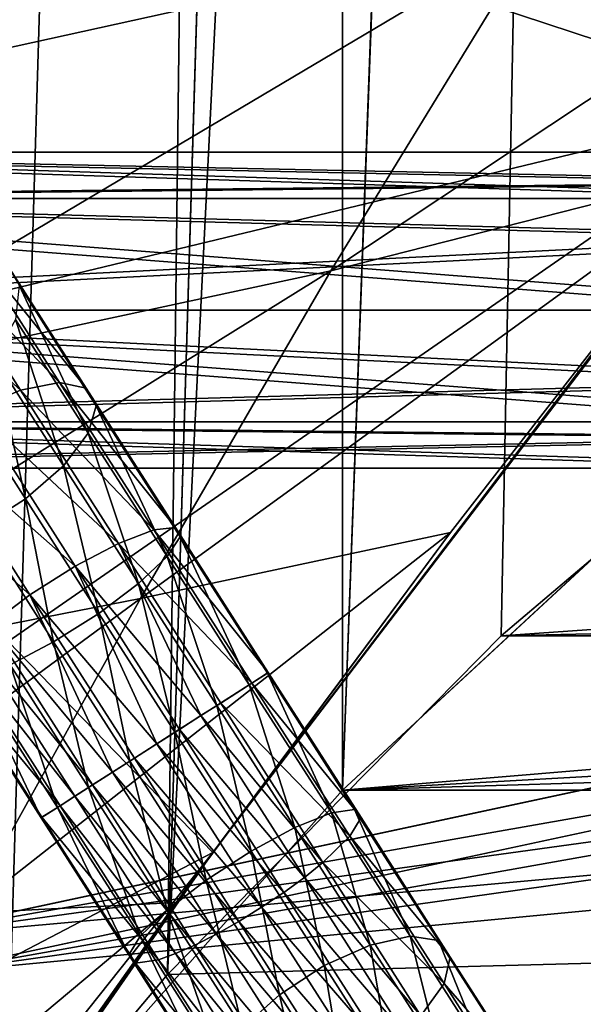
# Model space of a CAD drawing. Header units: metres. Extents: x 0 to 804, y -808 to 0.
# Tile 12 of 100: x 89 to 116, y -684 to -637. Entities that reach past the tile are written whole.
import ezdxf

# ---------------------------------------------------------------- set-up
doc = ezdxf.new("R2010")
doc.units = ezdxf.units.M

msp = doc.modelspace()

# ---------------------------------------------------------------- linework, layer by layer
at = {"layer": 'None'}
for points in [[(68.206169, -622.391846, 664.009766), (125.118866, -641.141968, 664.00946), (153.885971, -606.785217, 664.00946)], [(82.917885, -639.717224, 229.182846), (51.506599, -639.367065, 229.276062), (97.562355, -611.736084, 238.044067)], [(51.506599, -639.367065, 229.276062), (51.506599, -611.736084, 238.044067), (97.562355, -611.736084, 238.044067)], [(97.562355, -611.736084, 238.044067), (97.5625, -611.736206, 376.655518), (82.917885, -639.717224, 229.182846)], [(97.5625, -611.736206, 376.655518), (89.626328, -625.987976, 393.497437), (82.917885, -639.717224, 229.182846)], [(113.400154, -632.995972, 530.953369), (82.903526, -639.716675, 411.269318), (124.25956, -616.376648, 518.881958)], [(82.903526, -639.716675, 411.269318), (89.626328, -625.987976, 393.497437), (124.25956, -616.376648, 518.881958)], [(87.910759, -650.118286, 664.009521), (125.118866, -641.141968, 664.00946), (68.206169, -622.391846, 664.009766)], [(82.917885, -639.717224, 229.182846), (89.626328, -625.987976, 393.497437), (82.903526, -639.716675, 411.269318)], [(113.400154, -632.995972, 530.953369), (136.397461, -627.296936, 628.134583), (103.518738, -649.132996, 543.650635)], [(136.397461, -627.296936, 628.134583), (122.61721, -644.28241, 628.134583), (103.518738, -649.132996, 543.650635)], [(103.518738, -649.132996, 543.650635), (76.418556, -654.956787, 433.135529), (113.400154, -632.995972, 530.953369)], [(76.418556, -654.956787, 433.135529), (82.903526, -639.716675, 411.269318), (113.400154, -632.995972, 530.953369)], [(87.910759, -650.118286, 664.009521), (88.208199, -666.740112, 664.009521), (125.118866, -641.141968, 664.00946)], [(88.208199, -666.740112, 664.009521), (97.919785, -676.75293, 664.00946), (125.118866, -641.141968, 664.00946)], [(97.919785, -676.75293, 662.00946), (125.118866, -641.141968, 662.00946), (97.919785, -676.75293, 664.00946)], [(125.118866, -641.141968, 662.00946), (125.118866, -641.141968, 664.00946), (97.919785, -676.75293, 664.00946)], [(125.118866, -641.141968, 662.00946), (97.919785, -676.75293, 662.00946), (122.61721, -644.28241, 628.134583)], [(103.518738, -649.132996, 543.650635), (122.61721, -644.28241, 628.134583), (94.491501, -664.702332, 556.889282)], [(122.61721, -644.28241, 628.134583), (109.211723, -661.565125, 628.134583), (94.491501, -664.702332, 556.889282)], [(122.61721, -644.28241, 628.134583), (97.919785, -676.75293, 662.00946), (109.211723, -661.565125, 628.134583)], [(94.491501, -664.702332, 556.889282), (71.20826, -669.260559, 456.211853), (103.518738, -649.132996, 543.650635)], [(71.20826, -669.260559, 456.211853), (76.418556, -654.956787, 433.135529), (103.518738, -649.132996, 543.650635)], [(94.491501, -664.702332, 556.889282), (109.211723, -661.565125, 628.134583), (86.201141, -679.639709, 570.591736)], [(109.211723, -661.565125, 628.134583), (96.187439, -679.136963, 628.134583), (86.201141, -679.639709, 570.591736)], [(97.919785, -676.75293, 662.00946), (96.187439, -679.136963, 628.134583), (109.211723, -661.565125, 628.134583)], [(86.201141, -679.639709, 570.591736), (66.258278, -685.513733, 486.434235), (94.491501, -664.702332, 556.889282)], [(66.258278, -685.513733, 486.434235), (71.20826, -669.260559, 456.211853), (94.491501, -664.702332, 556.889282)], [(88.208199, -666.740112, 664.009521), (85.652084, -683.165222, 664.009521), (97.919785, -676.75293, 664.00946)], [(72.368164, -713.509155, 662.00946), (97.919785, -676.75293, 662.00946), (72.366722, -713.50824, 664.009583)], [(97.919785, -676.75293, 662.00946), (97.919785, -676.75293, 664.00946), (72.366722, -713.50824, 664.009583)], [(97.919785, -676.75293, 664.00946), (80.31913, -698.9104, 664.009521), (72.366722, -713.50824, 664.009583)], [(97.919785, -676.75293, 662.00946), (72.368164, -713.509155, 662.00946), (96.187439, -679.136963, 628.134583)], [(85.652084, -683.165222, 664.009521), (80.31913, -698.9104, 664.009521), (97.919785, -676.75293, 664.00946)], [(72.368164, -713.509155, 662.00946), (83.550583, -696.989441, 628.134583), (96.187439, -679.136963, 628.134583)], [(86.201141, -679.639709, 570.591736), (96.187439, -679.136963, 628.134583), (78.541405, -693.897522, 584.686646)], [(96.187439, -679.136963, 628.134583), (83.550583, -696.989441, 628.134583), (78.541405, -693.897522, 584.686646)]]:
    msp.add_3dface(points, dxfattribs=at)
at = {"layer": 'None012311'}
for points in [[(84.22982, -682.522278, 108.109589), (355.943726, -624.124634, 109.128922), (78.546486, -118.575203, 117.953323)], [(76.834984, -120.582596, 114.917824), (354.430603, -622.559387, 106.155792), (82.481255, -680.857727, 105.138191)], [(354.430603, -622.559387, 106.155792), (344.84613, -634.641602, 105.944893), (82.481255, -680.857727, 105.138191)], [(346.66452, -635.821777, 108.924751), (355.943726, -624.124634, 109.128922), (84.22982, -682.522278, 108.109589)], [(82.481255, -680.857727, 105.138191), (344.84613, -634.641602, 105.944893), (339.444672, -645.370789, 105.757614)], [(341.434326, -646.210693, 108.743408), (346.66452, -635.821777, 108.924751), (84.22982, -682.522278, 108.109589)], [(339.444672, -645.370789, 105.757614), (335.843445, -657.893982, 105.539024), (82.481255, -680.857727, 105.138191)], [(337.947601, -658.335693, 108.531769), (341.434326, -646.210693, 108.743408), (84.22982, -682.522278, 108.109589)], [(335.843445, -657.893982, 105.539024), (123.969986, -721.144897, 104.434975), (82.481255, -680.857727, 105.138191)], [(84.22982, -682.522278, 108.109589), (122.238647, -719.43042, 107.465355), (337.947601, -658.335693, 108.531769)], [(123.969986, -721.144897, 104.434975), (114.904655, -720.526489, 104.44577), (82.481255, -680.857727, 105.138191)], [(82.481255, -680.857727, 105.138191), (114.904655, -720.526489, 104.44577), (85.365654, -698.170349, 104.835991)], [(86.868279, -698.334045, 107.833595), (105.895149, -716.931885, 107.508965), (84.22982, -682.522278, 108.109589)], [(105.895149, -716.931885, 107.508965), (122.238647, -719.43042, 107.465355), (84.22982, -682.522278, 108.109589)]]:
    msp.add_3dface(points, dxfattribs=at)
at = {"layer": 'None012312'}
for points in [[(102.280708, -155.085602, 2143.837158), (85.651848, -133.437515, 2129.406738), (82.025421, -698.932068, 2125.520996)], [(104.10688, -156.916733, 2141.571289), (88.046135, -691.900879, 2127.664307), (87.85331, -135.757248, 2127.466553)], [(102.280708, -155.085602, 2143.837158), (82.025421, -698.932068, 2125.520996), (95.76886, -682.554504, 2138.76123)], [(111.536957, -164.363174, 2150.021729), (102.280708, -155.085602, 2143.837158), (95.76886, -682.554504, 2138.76123)], [(104.085083, -673.795959, 2141.555664), (88.046135, -691.900879, 2127.664307), (104.10688, -156.916733, 2141.571289)], [(122.621124, -173.857254, 2152.86377), (104.085083, -673.795959, 2141.555664), (104.10688, -156.916733, 2141.571289)], [(111.536957, -164.363174, 2150.021729), (95.76886, -682.554504, 2138.76123), (121.220215, -172.415527, 2155.389404)], [(95.76886, -682.554504, 2138.76123), (111.601715, -666.464539, 2150.061035), (121.220215, -172.415527, 2155.389404)], [(121.220215, -172.415527, 2155.389404), (111.601715, -666.464539, 2150.061035), (126.5467, -653.800476, 2157.919189)], [(122.620811, -656.609924, 2152.86377), (104.085083, -673.795959, 2141.555664), (122.621124, -173.857254, 2152.86377)], [(122.620811, -656.609924, 2152.86377), (620.789429, -630.385498, 2167.144043), (104.085083, -673.795959, 2141.555664)], [(620.789429, -630.385498, 2167.144043), (661.499878, -642.578247, 2160.918945), (104.085083, -673.795959, 2141.555664)], [(677.485962, -653.800476, 2157.919189), (620.789429, -631.100647, 2170), (111.601715, -666.464539, 2150.061035)], [(111.601715, -666.464539, 2150.061035), (620.789429, -631.100647, 2170), (126.5467, -653.800476, 2157.919189)], [(104.085083, -673.795959, 2141.555664), (661.499878, -642.578247, 2160.918945), (681.411865, -656.609924, 2152.86377)], [(692.430969, -666.464539, 2150.061035), (677.485962, -653.800476, 2157.919189), (111.601715, -666.464539, 2150.061035)], [(104.085083, -673.795959, 2141.555664), (681.411865, -656.609924, 2152.86377), (699.947571, -673.795959, 2141.555664)], [(708.263794, -682.554504, 2138.76123), (692.430969, -666.464539, 2150.061035), (82.025421, -698.932068, 2125.520996)], [(82.025421, -698.932068, 2125.520996), (692.430969, -666.464539, 2150.061035), (95.76886, -682.554504, 2138.76123)], [(692.430969, -666.464539, 2150.061035), (111.601715, -666.464539, 2150.061035), (95.76886, -682.554504, 2138.76123)], [(88.046135, -691.900879, 2127.664307), (699.947571, -673.795959, 2141.555664), (715.986511, -691.900879, 2127.664307)], [(88.046135, -691.900879, 2127.664307), (104.085083, -673.795959, 2141.555664), (699.947571, -673.795959, 2141.555664)], [(722.007263, -698.932068, 2125.520996), (708.263794, -682.554504, 2138.76123), (82.025421, -698.932068, 2125.520996)]]:
    msp.add_3dface(points, dxfattribs=at)
at = {"layer": 'None012313'}
for points in [[(86.525711, -647.995117, 857.018494), (90.649544, -654.442627, 852.927673), (84.498024, -648.085876, 855.497803)], [(90.649544, -654.442627, 852.927673), (86.525711, -647.995117, 857.018494), (91.914528, -654.706604, 855.109985)], [(86.525711, -647.995117, 857.018494), (88.010735, -648.603027, 858.982483), (91.914528, -654.706604, 855.109985)], [(82.236374, -648.861511, 854.651978), (84.498024, -648.085876, 855.497803), (88.792229, -654.799805, 851.238037)], [(84.498024, -648.085876, 855.497803), (90.649544, -654.442627, 852.927673), (88.792229, -654.799805, 851.238037)], [(82.236374, -648.861511, 854.651978), (88.792229, -654.799805, 851.238037), (86.625336, -655.723633, 850.298218)], [(91.914528, -654.706604, 855.109985), (88.010735, -648.603027, 858.982483), (92.394585, -655.551392, 857.452637)], [(88.010735, -648.603027, 858.982483), (88.726997, -649.817139, 861.090759), (92.394585, -655.551392, 857.452637)], [(88.726997, -649.817139, 861.090759), (88.565475, -651.452637, 863.022461), (92.016647, -656.84845, 859.598999)], [(92.394585, -655.551392, 857.452637), (88.726997, -649.817139, 861.090759), (92.016647, -656.84845, 859.598999)], [(88.565475, -651.452637, 863.022461), (87.550751, -653.260376, 864.483398), (90.838242, -658.40033, 861.22229)], [(92.016647, -656.84845, 859.598999), (88.565475, -651.452637, 863.022461), (90.838242, -658.40033, 861.22229)], [(87.550751, -653.260376, 864.483398), (85.837303, -654.965332, 865.251221), (89.038773, -659.970764, 862.075439)], [(87.550751, -653.260376, 864.483398), (89.038773, -659.970764, 862.075439), (90.838242, -658.40033, 861.22229)], [(88.792229, -654.799805, 851.238037), (90.649544, -654.442627, 852.927673), (95.124107, -661.438599, 850.408447)], [(90.649544, -654.442627, 852.927673), (91.914528, -654.706604, 855.109985), (96.150337, -661.329224, 852.725098)], [(96.150337, -661.329224, 852.725098), (95.124107, -661.438599, 850.408447), (90.649544, -654.442627, 852.927673)], [(89.038773, -659.970764, 862.075439), (85.837303, -654.965332, 865.251221), (86.892189, -661.320618, 862.028503)], [(86.625336, -655.723633, 850.298218), (88.792229, -654.799805, 851.238037), (93.451653, -662.084717, 848.614685)], [(88.792229, -654.799805, 851.238037), (95.124107, -661.438599, 850.408447), (93.451653, -662.084717, 848.614685)], [(91.914528, -654.706604, 855.109985), (96.3741, -661.773315, 855.212036), (96.150337, -661.329224, 852.725098)], [(96.3741, -661.773315, 855.212036), (91.914528, -654.706604, 855.109985), (92.394585, -655.551392, 857.452637)], [(84.478752, -657.073486, 850.251282), (86.625336, -655.723633, 850.298218), (91.387581, -663.169312, 847.616943)], [(86.625336, -655.723633, 850.298218), (93.451653, -662.084717, 848.614685), (91.387581, -663.169312, 847.616943)], [(92.394585, -655.551392, 857.452637), (92.016647, -656.84845, 859.598999), (95.761337, -662.703247, 857.490601)], [(95.761337, -662.703247, 857.490601), (96.3741, -661.773315, 855.212036), (92.394585, -655.551392, 857.452637)], [(92.016647, -656.84845, 859.598999), (90.838242, -658.40033, 861.22229), (94.405334, -663.977478, 859.213928)], [(92.016647, -656.84845, 859.598999), (94.405334, -663.977478, 859.213928), (95.761337, -662.703247, 857.490601)], [(82.679283, -658.643921, 851.104431), (84.478752, -657.073486, 850.251282), (89.246132, -664.527222, 847.567139)], [(84.478752, -657.073486, 850.251282), (91.387581, -663.169312, 847.616943), (89.246132, -664.527222, 847.567139)], [(82.679283, -658.643921, 851.104431), (89.246132, -664.527222, 847.567139), (87.353317, -665.951721, 848.472839)], [(90.838242, -658.40033, 861.22229), (89.038773, -659.970764, 862.075439), (92.51252, -665.401917, 860.119629)], [(90.838242, -658.40033, 861.22229), (92.51252, -665.401917, 860.119629), (94.405334, -663.977478, 859.213928)], [(90.371071, -666.759827, 860.069824), (89.038773, -659.970764, 862.075439), (86.892189, -661.320618, 862.028503)], [(89.038773, -659.970764, 862.075439), (90.371071, -666.759827, 860.069824), (92.51252, -665.401917, 860.119629)], [(88.306999, -667.844421, 859.072144), (90.371071, -666.759827, 860.069824), (86.892189, -661.320618, 862.028503)], [(93.451653, -662.084717, 848.614685), (95.124107, -661.438599, 850.408447), (99.777512, -668.714111, 849.557739)], [(100.555443, -668.216553, 851.9198), (95.124107, -661.438599, 850.408447), (96.150337, -661.329224, 852.725098)], [(99.777512, -668.714111, 849.557739), (95.124107, -661.438599, 850.408447), (100.555443, -668.216553, 851.9198)], [(96.150337, -661.329224, 852.725098), (96.3741, -661.773315, 855.212036), (100.512665, -668.243896, 854.455444)], [(100.512665, -668.243896, 854.455444), (100.555443, -668.216553, 851.9198), (96.150337, -661.329224, 852.725098)], [(99.655693, -668.792053, 856.778687), (96.3741, -661.773315, 855.212036), (95.761337, -662.703247, 857.490601)], [(96.3741, -661.773315, 855.212036), (99.655693, -668.792053, 856.778687), (100.512665, -668.243896, 854.455444)], [(91.387581, -663.169312, 847.616943), (93.451653, -662.084717, 848.614685), (97.360931, -670.259766, 847.105774)], [(93.451653, -662.084717, 848.614685), (99.777512, -668.714111, 849.557739), (98.297295, -669.660828, 847.728821)], [(93.451653, -662.084717, 848.614685), (98.297295, -669.660828, 847.728821), (97.360931, -670.259766, 847.105774)], [(95.761337, -662.703247, 857.490601), (94.405334, -663.977478, 859.213928), (98.11499, -669.777466, 858.535767)], [(98.11499, -669.777466, 858.535767), (99.655693, -668.792053, 856.778687), (95.761337, -662.703247, 857.490601)], [(89.246132, -664.527222, 847.567139), (91.387581, -663.169312, 847.616943), (95.274208, -671.594421, 846.561279)], [(91.387581, -663.169312, 847.616943), (96.340157, -670.912598, 846.711548), (95.274208, -671.594421, 846.561279)], [(96.340157, -670.912598, 846.711548), (91.387581, -663.169312, 847.616943), (97.360931, -670.259766, 847.105774)], [(94.405334, -663.977478, 859.213928), (92.51252, -665.401917, 860.119629), (96.125114, -671.050171, 859.459229)], [(94.405334, -663.977478, 859.213928), (96.125114, -671.050171, 859.459229), (98.11499, -669.777466, 858.535767)], [(87.353317, -665.951721, 848.472839), (89.246132, -664.527222, 847.567139), (93.170799, -672.939758, 847.006165)], [(89.246132, -664.527222, 847.567139), (94.204048, -672.27887, 846.660767), (93.170799, -672.939758, 847.006165)], [(94.204048, -672.27887, 846.660767), (89.246132, -664.527222, 847.567139), (95.274208, -671.594421, 846.561279)], [(92.51252, -665.401917, 860.119629), (90.371071, -666.759827, 860.069824), (93.988998, -672.416443, 859.408447)], [(92.51252, -665.401917, 860.119629), (93.988998, -672.416443, 859.408447), (96.125114, -671.050171, 859.459229)], [(86.592957, -666.620667, 849.246155), (87.353317, -665.951721, 848.472839), (92.214172, -673.551575, 847.584229)], [(87.353317, -665.951721, 848.472839), (93.170799, -672.939758, 847.006165), (92.214172, -673.551575, 847.584229)], [(91.370918, -674.090942, 848.372681), (85.997314, -667.225891, 850.196167), (86.592957, -666.620667, 849.246155)], [(92.214172, -673.551575, 847.584229), (91.370918, -674.090942, 848.372681), (86.592957, -666.620667, 849.246155)], [(90.371071, -666.759827, 860.069824), (88.306999, -667.844421, 859.072144), (92.03186, -673.668213, 858.391174)], [(90.371071, -666.759827, 860.069824), (92.03186, -673.668213, 858.391174), (93.988998, -672.416443, 859.408447)], [(90.673462, -674.537048, 849.341309), (85.384552, -668.155884, 852.474731), (85.997314, -667.225891, 850.196167)], [(90.673462, -674.537048, 849.341309), (85.997314, -667.225891, 850.196167), (91.370918, -674.090942, 848.372681)], [(90.551651, -674.614929, 856.562256), (88.306999, -667.844421, 859.072144), (86.634544, -668.490601, 857.278381)], [(92.03186, -673.668213, 858.391174), (88.306999, -667.844421, 859.072144), (90.551651, -674.614929, 856.562256)], [(90.673462, -674.537048, 849.341309), (89.81649, -675.085144, 851.664551), (85.384552, -668.155884, 852.474731)], [(89.81649, -675.085144, 851.664551), (85.608315, -668.599976, 854.96167), (85.384552, -668.155884, 852.474731)], [(86.634544, -668.490601, 857.278381), (85.608315, -668.599976, 854.96167), (89.773712, -675.112488, 854.200195)], [(90.551651, -674.614929, 856.562256), (86.634544, -668.490601, 857.278381), (89.773712, -675.112488, 854.200195)], [(100.512665, -668.243896, 854.455444), (99.655693, -668.792053, 856.778687), (103.550049, -674.880798, 857.490601)], [(104.960548, -675.103882, 852.725098), (99.777512, -668.714111, 849.557739), (100.555443, -668.216553, 851.9198)], [(104.651237, -674.714478, 855.212036), (100.555443, -668.216553, 851.9198), (100.512665, -668.243896, 854.455444)], [(103.550049, -674.880798, 857.490601), (104.651237, -674.714478, 855.212036), (100.512665, -668.243896, 854.455444)], [(104.960548, -675.103882, 852.725098), (100.555443, -668.216553, 851.9198), (104.651237, -674.714478, 855.212036)], [(89.773712, -675.112488, 854.200195), (85.608315, -668.599976, 854.96167), (89.81649, -675.085144, 851.664551)], [(101.824646, -675.577454, 859.213928), (99.655693, -668.792053, 856.778687), (98.11499, -669.777466, 858.535767)], [(99.777512, -668.714111, 849.557739), (104.430908, -675.989624, 850.408447), (98.297295, -669.660828, 847.728821)], [(99.655693, -668.792053, 856.778687), (101.824646, -675.577454, 859.213928), (103.550049, -674.880798, 857.490601)], [(104.430908, -675.989624, 850.408447), (99.777512, -668.714111, 849.557739), (104.960548, -675.103882, 852.725098)], [(98.11499, -669.777466, 858.535767), (96.125114, -671.050171, 859.459229), (99.737701, -676.698425, 860.119629)], [(97.360931, -670.259766, 847.105774), (98.297295, -669.660828, 847.728821), (103.142944, -677.236938, 848.614685)], [(99.737701, -676.698425, 860.119629), (101.824646, -675.577454, 859.213928), (98.11499, -669.777466, 858.535767)], [(98.297295, -669.660828, 847.728821), (104.430908, -675.989624, 850.408447), (103.142944, -677.236938, 848.614685)], [(96.340157, -670.912598, 846.711548), (97.360931, -670.259766, 847.105774), (102.272072, -677.938232, 848.003601)], [(97.360931, -670.259766, 847.105774), (103.142944, -677.236938, 848.614685), (102.272072, -677.938232, 848.003601)], [(95.274208, -671.594421, 846.561279), (96.340157, -670.912598, 846.711548), (101.29274, -678.655945, 847.616943)], [(96.340157, -670.912598, 846.711548), (102.272072, -677.938232, 848.003601), (101.29274, -678.655945, 847.616943)], [(96.125114, -671.050171, 859.459229), (93.988998, -672.416443, 859.408447), (97.606926, -678.072998, 860.069824)], [(96.125114, -671.050171, 859.459229), (97.606926, -678.072998, 860.069824), (99.737701, -676.698425, 860.119629)], [(94.204048, -672.27887, 846.660767), (95.274208, -671.594421, 846.561279), (100.242584, -679.362366, 847.469604)], [(95.274208, -671.594421, 846.561279), (101.29274, -678.655945, 847.616943), (100.242584, -679.362366, 847.469604)], [(93.170799, -672.939758, 847.006165), (94.204048, -672.27887, 846.660767), (99.161964, -680.030518, 847.567139)], [(94.204048, -672.27887, 846.660767), (100.242584, -679.362366, 847.469604), (99.161964, -680.030518, 847.567139)], [(93.988998, -672.416443, 859.408447), (92.03186, -673.668213, 858.391174), (95.756721, -679.491943, 859.072144)], [(93.988998, -672.416443, 859.408447), (95.756721, -679.491943, 859.072144), (97.606926, -678.072998, 860.069824)], [(92.214172, -673.551575, 847.584229), (93.170799, -672.939758, 847.006165), (98.092407, -680.634583, 847.905945)], [(93.170799, -672.939758, 847.006165), (99.161964, -680.030518, 847.567139), (98.092407, -680.634583, 847.905945)], [(94.468758, -680.739258, 857.278381), (92.03186, -673.668213, 858.391174), (90.551651, -674.614929, 856.562256)], [(97.07502, -681.151489, 848.472839), (91.370918, -674.090942, 848.372681), (92.214172, -673.551575, 847.584229)], [(92.03186, -673.668213, 858.391174), (94.468758, -680.739258, 857.278381), (95.756721, -679.491943, 859.072144)], [(98.092407, -680.634583, 847.905945), (97.07502, -681.151489, 848.472839), (92.214172, -673.551575, 847.584229)], [(90.673462, -674.537048, 849.341309), (91.370918, -674.090942, 848.372681), (96.148888, -681.561218, 849.246155)], [(91.370918, -674.090942, 848.372681), (97.07502, -681.151489, 848.472839), (96.148888, -681.561218, 849.246155)], [(90.551651, -674.614929, 856.562256), (89.773712, -675.112488, 854.200195), (93.939117, -681.625061, 854.96167)], [(95.349609, -681.848145, 850.196167), (89.81649, -675.085144, 851.664551), (90.673462, -674.537048, 849.341309)], [(94.468758, -680.739258, 857.278381), (90.551651, -674.614929, 856.562256), (93.939117, -681.625061, 854.96167)], [(96.148888, -681.561218, 849.246155), (95.349609, -681.848145, 850.196167), (90.673462, -674.537048, 849.341309)], [(89.773712, -675.112488, 854.200195), (89.81649, -675.085144, 851.664551), (94.248428, -682.014404, 852.474731)], [(93.939117, -681.625061, 854.96167), (89.773712, -675.112488, 854.200195), (94.248428, -682.014404, 852.474731)], [(94.248428, -682.014404, 852.474731), (89.81649, -675.085144, 851.664551), (95.349609, -681.848145, 850.196167)], [(103.550049, -674.880798, 857.490601), (101.824646, -675.577454, 859.213928), (105.391739, -681.154541, 861.22229)], [(107.294746, -680.735596, 859.598999), (104.651237, -674.714478, 855.212036), (103.550049, -674.880798, 857.490601)], [(105.391739, -681.154541, 861.22229), (107.294746, -680.735596, 859.598999), (103.550049, -674.880798, 857.490601)], [(109.196365, -681.726501, 855.109985), (104.430908, -675.989624, 850.408447), (104.960548, -675.103882, 852.725098)], [(104.960548, -675.103882, 852.725098), (104.651237, -674.714478, 855.212036), (108.630753, -680.936401, 857.452637)], [(108.630753, -680.936401, 857.452637), (104.651237, -674.714478, 855.212036), (107.294746, -680.735596, 859.598999)], [(109.196365, -681.726501, 855.109985), (104.960548, -675.103882, 852.725098), (108.630753, -680.936401, 857.452637)], [(103.211456, -682.129578, 862.075439), (101.824646, -675.577454, 859.213928), (99.737701, -676.698425, 860.119629)], [(101.824646, -675.577454, 859.213928), (103.211456, -682.129578, 862.075439), (105.391739, -681.154541, 861.22229)], [(104.430908, -675.989624, 850.408447), (108.905472, -682.985596, 852.927673), (103.142944, -677.236938, 848.614685)], [(109.196365, -681.726501, 855.109985), (108.905472, -682.985596, 852.927673), (104.430908, -675.989624, 850.408447)], [(99.737701, -676.698425, 860.119629), (97.606926, -678.072998, 860.069824), (101.085815, -683.512207, 862.028503)], [(101.085815, -683.512207, 862.028503), (103.211456, -682.129578, 862.075439), (99.737701, -676.698425, 860.119629)], [(102.272072, -677.938232, 848.003601), (103.142944, -677.236938, 848.614685), (107.802368, -684.521912, 851.238037)], [(103.142944, -677.236938, 848.614685), (108.905472, -682.985596, 852.927673), (107.802368, -684.521912, 851.238037)], [(101.29274, -678.655945, 847.616943), (102.272072, -677.938232, 848.003601), (106.994469, -685.321655, 850.662415)], [(102.272072, -677.938232, 848.003601), (107.802368, -684.521912, 851.238037), (106.994469, -685.321655, 850.662415)], [(97.606926, -678.072998, 860.069824), (95.756721, -679.491943, 859.072144), (99.338425, -685.091919, 861.088684)], [(97.606926, -678.072998, 860.069824), (99.338425, -685.091919, 861.088684), (101.085815, -683.512207, 862.028503)], [(100.242584, -679.362366, 847.469604), (101.29274, -678.655945, 847.616943), (106.054985, -686.101624, 850.298218)], [(101.29274, -678.655945, 847.616943), (106.994469, -685.321655, 850.662415), (106.054985, -686.101624, 850.298218)], [(95.756721, -679.491943, 859.072144), (94.468758, -680.739258, 857.278381), (98.235321, -686.628235, 859.399048)], [(95.756721, -679.491943, 859.072144), (98.235321, -686.628235, 859.399048), (99.338425, -685.091919, 861.088684)], [(99.161964, -680.030518, 847.567139), (100.242584, -679.362366, 847.469604), (105.020012, -686.831848, 850.159363)], [(100.242584, -679.362366, 847.469604), (106.054985, -686.101624, 850.298218), (105.020012, -686.831848, 850.159363)], [(98.092407, -680.634583, 847.905945), (99.161964, -680.030518, 847.567139), (103.929344, -687.484253, 850.251282)], [(99.161964, -680.030518, 847.567139), (105.020012, -686.831848, 850.159363), (103.929344, -687.484253, 850.251282)], [(93.939117, -681.625061, 854.96167), (97.944427, -687.887329, 857.216797), (94.468758, -680.739258, 857.278381)], [(94.468758, -680.739258, 857.278381), (97.944427, -687.887329, 857.216797), (98.235321, -686.628235, 859.399048)], [(102.824875, -688.033752, 850.570374), (97.07502, -681.151489, 848.472839), (98.092407, -680.634583, 847.905945)], [(103.929344, -687.484253, 850.251282), (102.824875, -688.033752, 850.570374), (98.092407, -680.634583, 847.905945)], [(108.67923, -686.294495, 864.483398), (107.294746, -680.735596, 859.598999), (105.391739, -681.154541, 861.22229)], [(108.630753, -680.936401, 857.452637), (107.294746, -680.735596, 859.598999), (110.745911, -686.13147, 863.022461)], [(107.294746, -680.735596, 859.598999), (108.67923, -686.294495, 864.483398), (110.745911, -686.13147, 863.022461)], [(96.148888, -681.561218, 849.246155), (97.07502, -681.151489, 848.472839), (101.749054, -688.45929, 851.104431)], [(97.07502, -681.151489, 848.472839), (102.824875, -688.033752, 850.570374), (101.749054, -688.45929, 851.104431)], [(105.391739, -681.154541, 861.22229), (103.211456, -682.129578, 862.075439), (106.412918, -687.13501, 865.251221)], [(106.412918, -687.13501, 865.251221), (108.67923, -686.294495, 864.483398), (105.391739, -681.154541, 861.22229)], [(109.196365, -681.726501, 855.109985), (108.630753, -680.936401, 857.452637), (112.29834, -686.670654, 861.090759)], [(108.630753, -680.936401, 857.452637), (110.745911, -686.13147, 863.022461), (112.29834, -686.670654, 861.090759)], [(97.944427, -687.887329, 857.216797), (93.939117, -681.625061, 854.96167), (98.51004, -688.677429, 854.874146)], [(98.51004, -688.677429, 854.874146), (93.939117, -681.625061, 854.96167), (94.248428, -682.014404, 852.474731)], [(100.743225, -688.744385, 851.832886), (95.349609, -681.848145, 850.196167), (96.148888, -681.561218, 849.246155)], [(101.749054, -688.45929, 851.104431), (100.743225, -688.744385, 851.832886), (96.148888, -681.561218, 849.246155)], [(94.248428, -682.014404, 852.474731), (95.349609, -681.848145, 850.196167), (99.846046, -688.878235, 852.727783)], [(98.51004, -688.677429, 854.874146), (94.248428, -682.014404, 852.474731), (99.846046, -688.878235, 852.727783)], [(99.846046, -688.878235, 852.727783), (95.349609, -681.848145, 850.196167), (100.743225, -688.744385, 851.832886)], [(104.292007, -688.525024, 865.209045), (103.211456, -682.129578, 862.075439), (101.085815, -683.512207, 862.028503)], [(103.211456, -682.129578, 862.075439), (104.292007, -688.525024, 865.209045), (106.412918, -687.13501, 865.251221)], [(113.100159, -687.830078, 858.982483), (108.905472, -682.985596, 852.927673), (109.196365, -681.726501, 855.109985)], [(112.29834, -686.670654, 861.090759), (113.100159, -687.830078, 858.982483), (109.196365, -681.726501, 855.109985)], [(108.905472, -682.985596, 852.927673), (113.029305, -689.433105, 857.018494), (107.802368, -684.521912, 851.238037)], [(113.100159, -687.830078, 858.982483), (113.029305, -689.433105, 857.018494), (108.905472, -682.985596, 852.927673)], [(101.085815, -683.512207, 862.028503), (99.338425, -685.091919, 861.088684), (102.639389, -690.25293, 864.36322)], [(102.639389, -690.25293, 864.36322), (104.292007, -688.525024, 865.209045), (101.085815, -683.512207, 862.028503)]]:
    msp.add_3dface(points, dxfattribs=at)
at = {"layer": 'None012314'}
for points in [[(125.811905, -645.70282, 1397.182495), (57.22504, -645.704102, 1397.779785), (57.27132, -643.507385, 1403.082886)], [(126.480873, -643.507385, 1402.478882), (57.27132, -643.507385, 1403.082886), (126.084221, -644.942871, 1406.89502)], [(57.27132, -643.507385, 1403.082886), (57.317596, -645.704102, 1408.385986), (126.084221, -644.942871, 1406.89502)], [(126.480873, -643.507385, 1402.478882), (125.811905, -645.70282, 1397.182495), (57.27132, -643.507385, 1403.082886)], [(131.047821, -645.70282, 1997.159668), (62.46096, -645.704102, 1997.756958), (62.50724, -643.507385, 2003.060059)], [(131.716797, -643.507385, 2002.456055), (62.50724, -643.507385, 2003.060059), (131.320145, -644.942871, 2006.872192)], [(62.50724, -643.507385, 2003.060059), (62.55352, -645.704102, 2008.363159), (131.320145, -644.942871, 2006.872192)], [(131.716797, -643.507385, 2002.456055), (131.047821, -645.70282, 1997.159668), (62.50724, -643.507385, 2003.060059)], [(126.084221, -644.942871, 1406.89502), (57.317596, -645.704102, 1408.385986), (125.567612, -647.592102, 1409.164307)], [(131.320145, -644.942871, 2006.872192), (62.55352, -645.704102, 2008.363159), (130.803528, -647.592102, 2009.141479)], [(125.203278, -651.007385, 1394.989746), (57.205872, -651.007385, 1395.58313), (57.22504, -645.704102, 1397.779785)], [(125.811905, -645.70282, 1397.182495), (125.203278, -651.007385, 1394.989746), (57.22504, -645.704102, 1397.779785)], [(57.317596, -645.704102, 1408.385986), (57.336769, -651.007385, 1410.58252), (125.567612, -647.592102, 1409.164307)], [(130.439209, -651.007385, 1994.966919), (62.441792, -651.007385, 1995.560303), (62.46096, -645.704102, 1997.756958)], [(131.047821, -645.70282, 1997.159668), (130.439209, -651.007385, 1994.966919), (62.46096, -645.704102, 1997.756958)], [(62.55352, -645.704102, 2008.363159), (62.572689, -651.007385, 2010.559692), (130.803528, -647.592102, 2009.141479)], [(125.567612, -647.592102, 1409.164307), (57.336769, -651.007385, 1410.58252), (125.334183, -651.009094, 1409.989136)], [(130.803528, -647.592102, 2009.141479), (62.572689, -651.007385, 2010.559692), (130.570099, -651.009094, 2009.966309)], [(125.203278, -651.007385, 1394.989746), (125.811905, -656.311951, 1397.182495), (57.205872, -651.007385, 1395.58313)], [(125.811905, -656.311951, 1397.182495), (57.22504, -656.31073, 1397.779785), (57.205872, -651.007385, 1395.58313)], [(57.336769, -651.007385, 1410.58252), (57.317596, -656.31073, 1408.385986), (125.56662, -654.41571, 1409.167847)], [(57.336769, -651.007385, 1410.58252), (125.56662, -654.41571, 1409.167847), (125.334183, -651.009094, 1409.989136)], [(130.439209, -651.007385, 1994.966919), (131.047821, -656.311951, 1997.159668), (62.441792, -651.007385, 1995.560303)], [(131.047821, -656.311951, 1997.159668), (62.46096, -656.31073, 1997.756958), (62.441792, -651.007385, 1995.560303)], [(62.572689, -651.007385, 2010.559692), (62.55352, -656.31073, 2008.363159), (130.802536, -654.41571, 2009.14502)], [(62.572689, -651.007385, 2010.559692), (130.802536, -654.41571, 2009.14502), (130.570099, -651.009094, 2009.966309)], [(57.317596, -656.31073, 1408.385986), (126.081398, -657.060791, 1406.9104), (125.56662, -654.41571, 1409.167847)], [(62.55352, -656.31073, 2008.363159), (131.317322, -657.060791, 2006.887573), (130.802536, -654.41571, 2009.14502)], [(125.811905, -656.311951, 1397.182495), (126.480873, -658.507385, 1402.478882), (57.22504, -656.31073, 1397.779785)], [(126.480873, -658.507385, 1402.478882), (57.27132, -658.507385, 1403.082886), (57.22504, -656.31073, 1397.779785)], [(57.317596, -656.31073, 1408.385986), (57.27132, -658.507385, 1403.082886), (126.081398, -657.060791, 1406.9104)], [(131.047821, -656.311951, 1997.159668), (131.716797, -658.507385, 2002.456055), (62.46096, -656.31073, 1997.756958)], [(131.716797, -658.507385, 2002.456055), (62.50724, -658.507385, 2003.060059), (62.46096, -656.31073, 1997.756958)], [(62.55352, -656.31073, 2008.363159), (62.50724, -658.507385, 2003.060059), (131.317322, -657.060791, 2006.887573)], [(57.27132, -658.507385, 1403.082886), (126.480873, -658.507385, 1402.478882), (126.081398, -657.060791, 1406.9104)], [(62.50724, -658.507385, 2003.060059), (131.716797, -658.507385, 2002.456055), (131.317322, -657.060791, 2006.887573)]]:
    msp.add_3dface(points, dxfattribs=at)

doc.saveas('drawing.dxf')
